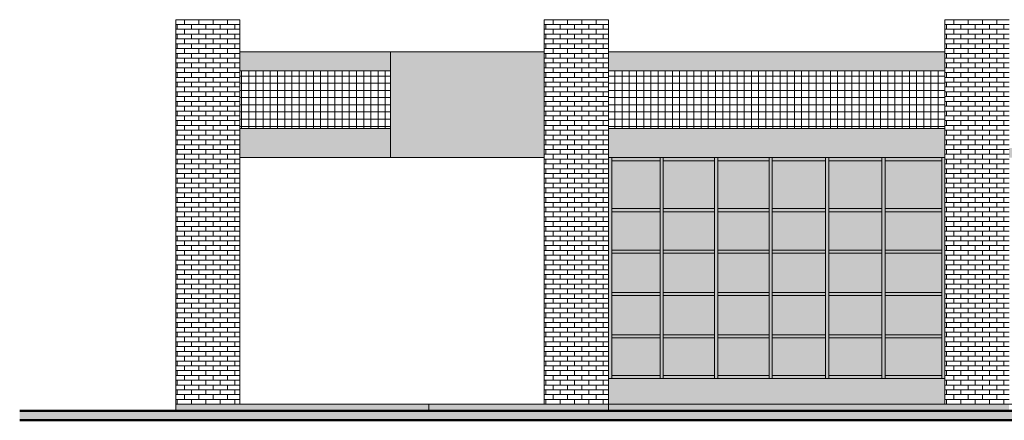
# Model space of a CAD drawing. Header units: metres. Extents: x -29 to 486, y -1 to 6.
# Tile 22 of 165: x 105 to 120, y 0 to 6. Entities that reach past the tile are written whole.
import ezdxf

# ---------------------------------------------------------------- set-up
doc = ezdxf.new("R2010")
doc.units = ezdxf.units.M
for name, color, linetype, lineweight in [('A-AREA', 32, 'Continuous', 18), ('A-DETL', 90, 'Continuous', 18), ('A-FLOR', 192, 'Continuous', 18), ('A-GLAZ-CURT', 52, 'Continuous', 18), ('A-GLAZ-CWMG', 51, 'Continuous', 18), ('A-WALL', 113, 'Continuous', 18), ('A-WALL-PATT', 111, 'Continuous', 35)]:
    doc.layers.add(name, color=color, linetype=linetype, lineweight=lineweight)
pattern_1 = [(0, (-22.91, 0), (0, 0.075), []), (90, (-22.91, 0), (-0.112, 0.075), [0.075, -0.075])]
pattern_2 = [(0, (-29.16, 0), (0, 0.075), []), (90, (-29.16, 0), (-0.112, 0.075), [0.075, -0.075])]
pattern_3 = [(0, (-34.91, 0), (0, 0.075), []), (90, (-34.91, 0), (-0.112, 0.075), [0.075, -0.075])]
pattern_4 = [(0, (-4.338, 1.2), (0, 0.112), []), (90, (-4.338, 1.2), (-0.112, 7e-18), [])]

# ---------------------------------------------------------------- blocks, each defined once
blk = doc.blocks.new('Painel do sistema - Envidraçado-955499-Oeste')
at = {"layer": 'A-GLAZ-CURT'}
blk.add_hatch(color=256, dxfattribs=at).paths.add_polyline_path([(-28.28, 0.45), (-28.28, 1.035), (-29.035, 1.035), (-29.035, 0.45)], flags=0)
blk = doc.blocks.new('Painel do sistema - Envidraçado-2527756-Oeste')
at = {"layer": 'A-GLAZ-CURT'}
blk.add_hatch(color=256, dxfattribs=at).paths.add_polyline_path([(-26.58, 0.45), (-26.58, 1.035), (-27.38, 1.035), (-27.38, 0.45)], flags=0)
blk = doc.blocks.new('Painel do sistema - Envidraçado-2527794-Oeste')
at = {"layer": 'A-GLAZ-CURT'}
blk.add_hatch(color=256, dxfattribs=at).paths.add_polyline_path([(-26.221, 0.45), (-25.7, 0.45), (-25.7, 1.035), (-26.53, 1.035), (-26.53, 0.45)], flags=0)
blk = doc.blocks.new('Montante retangular - 50 x 150 mm-2527810-Oeste')
at = {"layer": 'A-GLAZ-CWMG'}
blk.add_hatch(color=256, dxfattribs=at).paths.add_polyline_path([(-24.77, 3.8), (-23.885, 3.8), (-23.885, 3.85), (-24.77, 3.85)], flags=0)
for p, q in [((-24.77, 3.8), (-24.77, 3.85)), ((-23.885, 3.85), (-23.885, 3.8)), ((-24.77, 3.8), (-23.885, 3.8))]:
    blk.add_line(p, q, dxfattribs=at)
blk = doc.blocks.new('Montante retangular - 50 x 150 mm-941949-Oeste')
at = {"layer": 'A-GLAZ-CWMG'}
blk.add_hatch(color=256, dxfattribs=at).paths.add_polyline_path([(-27.43, 3.8), (-27.43, 3.85), (-28.23, 3.85), (-28.23, 3.8)], flags=0)
for p, q in [((-28.23, 3.8), (-28.23, 3.85)), ((-27.43, 3.85), (-27.43, 3.8)), ((-28.23, 3.8), (-27.43, 3.8))]:
    blk.add_line(p, q, dxfattribs=at)
blk = doc.blocks.new('Montante retangular - 50 x 150 mm-2527788-Oeste')
at = {"layer": 'A-GLAZ-CWMG'}
blk.add_hatch(color=256, dxfattribs=at).paths.add_polyline_path([(-26.53, 3.8), (-25.7, 3.8), (-25.7, 3.85), (-26.53, 3.85)], flags=0)
for p, q in [((-26.53, 3.8), (-26.53, 3.85)), ((-25.7, 3.85), (-25.7, 3.8)), ((-26.53, 3.8), (-25.7, 3.8))]:
    blk.add_line(p, q, dxfattribs=at)
blk = doc.blocks.new('Montante retangular - 50 x 150 mm-165699-Oeste')
at = {"layer": 'A-GLAZ-CWMG'}
blk.add_hatch(color=256, dxfattribs=at).paths.add_polyline_path([(-28.28, 0.4), (-28.28, 0.45), (-29.035, 0.45), (-29.035, 0.4)], flags=0)
for p, q in [((-29.035, 0.4), (-29.035, 0.45)), ((-28.28, 0.45), (-29.035, 0.45)), ((-28.28, 0.45), (-28.28, 0.4))]:
    blk.add_line(p, q, dxfattribs=at)
blk = doc.blocks.new('Montante retangular - 50 x 150 mm-941950-Oeste')
at = {"layer": 'A-GLAZ-CWMG'}
blk.add_hatch(color=256, dxfattribs=at).paths.add_polyline_path([(-26.58, 0.4), (-26.58, 0.45), (-27.38, 0.45), (-27.38, 0.4)], flags=0)
for p, q in [((-27.38, 0.4), (-27.38, 0.45)), ((-26.58, 0.45), (-27.38, 0.45)), ((-26.58, 0.45), (-26.58, 0.4))]:
    blk.add_line(p, q, dxfattribs=at)
blk = doc.blocks.new('Montante retangular - 50 x 150 mm-2527789-Oeste')
at = {"layer": 'A-GLAZ-CWMG'}
blk.add_hatch(color=256, dxfattribs=at).paths.add_polyline_path([(-26.221, 0.4), (-25.7, 0.4), (-25.7, 0.45), (-26.53, 0.45), (-26.53, 0.4)], flags=0)
for p, q in [((-26.53, 0.4), (-26.53, 0.45)), ((-25.7, 0.45), (-26.53, 0.45)), ((-25.7, 0.45), (-25.7, 0.4))]:
    blk.add_line(p, q, dxfattribs=at)
blk = doc.blocks.new('Montante retangular - 50 x 150 mm-955500-Oeste')
at = {"layer": 'A-GLAZ-CWMG'}
blk.add_hatch(color=256, dxfattribs=at).paths.add_polyline_path([(-23.835, 0.4), (-23.835, 1.06), (-23.885, 1.06), (-23.885, 0.4)], flags=0)
blk.add_line((-23.885, 1.06), (-23.885, 0.4), dxfattribs=at)
blk = doc.blocks.new('Montante retangular - 50 x 150 mm-2526918-Oeste')
at = {"layer": 'A-GLAZ-CWMG'}
blk.add_hatch(color=256, dxfattribs=at).paths.add_polyline_path([(-29.035, 3.03), (-29.035, 3.85), (-29.085, 3.85), (-29.085, 3.03)], flags=0)
blk.add_line((-29.035, 3.03), (-29.035, 3.85), dxfattribs=at)
blk = doc.blocks.new('Montante retangular - 50 x 150 mm-165702-Oeste')
at = {"layer": 'A-GLAZ-CWMG'}
blk.add_hatch(color=256, dxfattribs=at).paths.add_polyline_path([(-29.035, 3.8), (-28.28, 3.8), (-28.28, 3.85), (-29.035, 3.85)], flags=0)
for p, q in [((-29.035, 3.8), (-29.035, 3.85)), ((-28.28, 3.85), (-28.28, 3.8)), ((-29.035, 3.8), (-28.28, 3.8))]:
    blk.add_line(p, q, dxfattribs=at)
blk = doc.blocks.new('Painel do sistema - Envidraçado-2527813-Oeste')
at = {"layer": 'A-GLAZ-CURT'}
blk.add_hatch(color=256, dxfattribs=at).paths.add_polyline_path([(-23.885, 0.45), (-23.885, 1.035), (-24.77, 1.035), (-24.77, 0.45)], flags=0)
blk = doc.blocks.new('Montante retangular - 50 x 150 mm-2527811-Oeste')
at = {"layer": 'A-GLAZ-CWMG'}
blk.add_hatch(color=256, dxfattribs=at).paths.add_polyline_path([(-23.885, 0.4), (-23.885, 0.45), (-24.77, 0.45), (-24.77, 0.4)], flags=0)
for p, q in [((-24.77, 0.4), (-24.77, 0.45)), ((-23.885, 0.45), (-24.77, 0.45)), ((-23.885, 0.45), (-23.885, 0.4))]:
    blk.add_line(p, q, dxfattribs=at)
blk = doc.blocks.new('Montante retangular - 50 x 150 mm-955498-Oeste')
at = {"layer": 'A-GLAZ-CWMG'}
blk.add_hatch(color=256, dxfattribs=at).paths.add_polyline_path([(-28.28, 0.4), (-28.23, 0.4), (-28.23, 1.06), (-28.28, 1.06), (-28.28, 0.45)], flags=0)
for p, q in [((-28.28, 1.06), (-28.28, 0.4)), ((-28.23, 0.4), (-28.23, 1.06))]:
    blk.add_line(p, q, dxfattribs=at)
blk = doc.blocks.new('Painel do sistema - Envidraçado-1797970-Oeste')
at = {"layer": 'A-GLAZ-CURT'}
blk.add_hatch(color=256, dxfattribs=at).paths.add_polyline_path([(-28.28, 2.405), (-28.28, 3.005), (-29.035, 3.005), (-29.035, 2.405)], flags=0)
blk = doc.blocks.new('Painel do sistema - Envidraçado-2527757-Oeste')
at = {"layer": 'A-GLAZ-CURT'}
blk.add_hatch(color=256, dxfattribs=at).paths.add_polyline_path([(-27.43, 2.405), (-27.43, 3.005), (-28.23, 3.005), (-28.23, 2.405)], flags=0)
blk = doc.blocks.new('Painel do sistema - Envidraçado-2527796-Oeste')
at = {"layer": 'A-GLAZ-CURT'}
blk.add_hatch(color=256, dxfattribs=at).paths.add_polyline_path([(-26.221, 2.405), (-25.7, 2.405), (-25.7, 3.005), (-26.53, 3.005), (-26.53, 2.405)], flags=0)
blk = doc.blocks.new('Painel do sistema - Envidraçado-2527814-Oeste')
at = {"layer": 'A-GLAZ-CURT'}
blk.add_hatch(color=256, dxfattribs=at).paths.add_polyline_path([(-23.885, 2.405), (-23.885, 3.005), (-24.77, 3.005), (-24.77, 2.405)], flags=0)
blk = doc.blocks.new('Montante retangular - 50 x 150 mm-1797972-Oeste')
at = {"layer": 'A-GLAZ-CWMG'}
blk.add_hatch(color=256, dxfattribs=at).paths.add_polyline_path([(-23.835, 2.38), (-23.835, 3.03), (-23.885, 3.03), (-23.885, 2.38)], flags=0)
blk.add_line((-23.885, 3.03), (-23.885, 2.38), dxfattribs=at)
blk = doc.blocks.new('Montante retangular - 50 x 150 mm-955439-Oeste')
at = {"layer": 'A-GLAZ-CWMG'}
blk.add_hatch(color=256, dxfattribs=at).paths.add_polyline_path([(-29.085, 1.72), (-29.035, 1.72), (-29.035, 2.38), (-29.085, 2.38), (-29.085, 1.745)], flags=0)
blk.add_line((-29.035, 1.72), (-29.035, 2.38), dxfattribs=at)
blk = doc.blocks.new('Montante retangular - 50 x 150 mm-165960-Oeste')
at = {"layer": 'A-GLAZ-CWMG'}
blk.add_hatch(color=256, dxfattribs=at).paths.add_polyline_path([(-28.28, 2.355), (-28.28, 2.405), (-29.035, 2.405), (-29.035, 2.355)], flags=0)
for p, q in [((-29.035, 2.355), (-29.035, 2.405)), ((-28.28, 2.405), (-29.035, 2.405)), ((-29.035, 2.355), (-28.28, 2.355)), ((-28.28, 2.405), (-28.28, 2.355))]:
    blk.add_line(p, q, dxfattribs=at)
blk = doc.blocks.new('Montante retangular - 50 x 150 mm-966195-Oeste')
at = {"layer": 'A-GLAZ-CWMG'}
blk.add_hatch(color=256, dxfattribs=at).paths.add_polyline_path([(-27.43, 2.355), (-27.43, 2.405), (-28.23, 2.405), (-28.23, 2.355)], flags=0)
for p, q in [((-28.23, 2.355), (-28.23, 2.405)), ((-27.43, 2.405), (-28.23, 2.405)), ((-28.23, 2.355), (-27.43, 2.355)), ((-27.43, 2.405), (-27.43, 2.355))]:
    blk.add_line(p, q, dxfattribs=at)
blk = doc.blocks.new('Montante retangular - 50 x 150 mm-2527792-Oeste')
at = {"layer": 'A-GLAZ-CWMG'}
blk.add_hatch(color=256, dxfattribs=at).paths.add_polyline_path([(-26.221, 2.355), (-25.7, 2.355), (-25.7, 2.405), (-26.53, 2.405), (-26.53, 2.355)], flags=0)
for p, q in [((-26.53, 2.355), (-26.53, 2.405)), ((-25.7, 2.405), (-26.53, 2.405)), ((-26.53, 2.355), (-25.7, 2.355)), ((-25.7, 2.405), (-25.7, 2.355))]:
    blk.add_line(p, q, dxfattribs=at)
blk = doc.blocks.new('Montante retangular - 50 x 150 mm-2527812-Oeste')
at = {"layer": 'A-GLAZ-CWMG'}
blk.add_hatch(color=256, dxfattribs=at).paths.add_polyline_path([(-23.885, 2.355), (-23.885, 2.405), (-24.77, 2.405), (-24.77, 2.355)], flags=0)
for p, q in [((-24.77, 2.355), (-24.77, 2.405)), ((-23.885, 2.405), (-24.77, 2.405)), ((-24.77, 2.355), (-23.885, 2.355)), ((-23.885, 2.405), (-23.885, 2.355))]:
    blk.add_line(p, q, dxfattribs=at)
blk = doc.blocks.new('Montante retangular - 50 x 150 mm-1797967-Oeste')
at = {"layer": 'A-GLAZ-CWMG'}
blk.add_hatch(color=256, dxfattribs=at).paths.add_polyline_path([(-28.23, 2.38), (-28.23, 3.03), (-28.28, 3.03), (-28.28, 2.38)], flags=0)
for p, q in [((-28.28, 3.03), (-28.28, 2.38)), ((-28.23, 2.38), (-28.23, 3.03))]:
    blk.add_line(p, q, dxfattribs=at)
blk = doc.blocks.new('Painel do sistema - Envidraçado-955052-Oeste')
at = {"layer": 'A-GLAZ-CURT'}
blk.add_hatch(color=256, dxfattribs=at).paths.add_polyline_path([(-28.28, 1.745), (-28.28, 2.355), (-29.035, 2.355), (-29.035, 1.745)], flags=0)
blk = doc.blocks.new('Painel do sistema - Envidraçado-2527759-Oeste')
at = {"layer": 'A-GLAZ-CURT'}
blk.add_hatch(color=256, dxfattribs=at).paths.add_polyline_path([(-27.43, 1.745), (-27.43, 2.355), (-28.23, 2.355), (-28.23, 1.745)], flags=0)
blk = doc.blocks.new('Painel do sistema - Envidraçado-2527798-Oeste')
at = {"layer": 'A-GLAZ-CURT'}
blk.add_hatch(color=256, dxfattribs=at).paths.add_polyline_path([(-25.7, 1.745), (-25.7, 2.355), (-26.53, 2.355), (-26.53, 1.745), (-26.221, 1.745)], flags=0)
blk = doc.blocks.new('Painel do sistema - Envidraçado-2527815-Oeste')
at = {"layer": 'A-GLAZ-CURT'}
blk.add_hatch(color=256, dxfattribs=at).paths.add_polyline_path([(-23.885, 1.745), (-23.885, 2.355), (-24.77, 2.355), (-24.77, 1.745)], flags=0)
blk = doc.blocks.new('Montante retangular - 50 x 150 mm-955361-Oeste')
at = {"layer": 'A-GLAZ-CWMG'}
blk.add_hatch(color=256, dxfattribs=at).paths.add_polyline_path([(-23.885, 1.72), (-23.835, 1.72), (-23.835, 2.38), (-23.885, 2.38), (-23.885, 1.745)], flags=0)
blk.add_line((-23.885, 2.38), (-23.885, 1.72), dxfattribs=at)
blk = doc.blocks.new('Montante retangular - 50 x 150 mm-955352-Oeste')
at = {"layer": 'A-GLAZ-CWMG'}
blk.add_hatch(color=256, dxfattribs=at).paths.add_polyline_path([(-28.23, 1.72), (-28.23, 2.38), (-28.28, 2.38), (-28.28, 1.72)], flags=0)
for p, q in [((-28.28, 2.38), (-28.28, 1.72)), ((-28.23, 1.72), (-28.23, 2.38))]:
    blk.add_line(p, q, dxfattribs=at)
blk = doc.blocks.new('Montante retangular - 50 x 150 mm-955501-Oeste')
at = {"layer": 'A-GLAZ-CWMG'}
blk.add_hatch(color=256, dxfattribs=at).paths.add_polyline_path([(-29.085, 0.4), (-29.035, 0.4), (-29.035, 1.06), (-29.085, 1.06), (-29.085, 0.45)], flags=0)
blk.add_line((-29.035, 0.4), (-29.035, 1.06), dxfattribs=at)
blk = doc.blocks.new('Painel do sistema - Envidraçado-2526919-Oeste')
at = {"layer": 'A-GLAZ-CURT'}
blk.add_hatch(color=256, dxfattribs=at).paths.add_polyline_path([(-22.205, 3.055), (-22.03, 3.055), (-22.03, 3.8), (-22.785, 3.8), (-22.785, 3.055)], flags=0)
blk = doc.blocks.new('Painel do sistema - Envidraçado-2527761-Oeste')
at = {"layer": 'A-GLAZ-CURT'}
blk.add_hatch(color=256, dxfattribs=at).paths.add_polyline_path([(-27.43, 3.055), (-27.43, 3.8), (-28.23, 3.8), (-28.23, 3.055)], flags=0)
blk = doc.blocks.new('Painel do sistema - Envidraçado-2527800-Oeste')
at = {"layer": 'A-GLAZ-CURT'}
blk.add_hatch(color=256, dxfattribs=at).paths.add_polyline_path([(-26.221, 3.055), (-25.7, 3.055), (-25.7, 3.8), (-26.53, 3.8), (-26.53, 3.055)], flags=0)
blk = doc.blocks.new('Painel do sistema - Envidraçado-2527816-Oeste')
at = {"layer": 'A-GLAZ-CURT'}
blk.add_hatch(color=256, dxfattribs=at).paths.add_polyline_path([(-23.885, 3.055), (-23.885, 3.8), (-24.77, 3.8), (-24.77, 3.055)], flags=0)
blk = doc.blocks.new('Montante retangular - 50 x 150 mm-1797981-Oeste')
at = {"layer": 'A-GLAZ-CWMG'}
blk.add_hatch(color=256, dxfattribs=at).paths.add_polyline_path([(-22.785, 2.38), (-22.785, 3.03), (-22.835, 3.03), (-22.835, 2.38)], flags=0)
blk.add_line((-22.785, 2.38), (-22.785, 3.03), dxfattribs=at)
blk = doc.blocks.new('Montante retangular - 50 x 150 mm-2526924-Oeste')
at = {"layer": 'A-GLAZ-CWMG'}
blk.add_hatch(color=256, dxfattribs=at).paths.add_polyline_path([(-17.835, 3.03), (-17.835, 3.85), (-17.885, 3.85), (-17.885, 3.03)], flags=0)
blk.add_line((-17.885, 3.85), (-17.885, 3.03), dxfattribs=at)
blk = doc.blocks.new('Montante retangular - 50 x 150 mm-2526917-Oeste')
at = {"layer": 'A-GLAZ-CWMG'}
blk.add_hatch(color=256, dxfattribs=at).paths.add_polyline_path([(-22.03, 3.03), (-21.98, 3.03), (-21.98, 3.85), (-22.03, 3.85), (-22.03, 3.055)], flags=0)
for p, q in [((-22.03, 3.85), (-22.03, 3.03)), ((-21.98, 3.03), (-21.98, 3.85))]:
    blk.add_line(p, q, dxfattribs=at)

msp = doc.modelspace()

# ---------------------------------------------------------------- hatches: boundary and pattern name
at = {"layer": 'A-FLOR'}
for points in [[(113.129, 3.85), (113.28, 3.85), (113.28, 4), (108.53, 4), (108.53, 3.85), (110.884, 3.85)], [(110.884, -0.1), (111.48, -0.1), (111.48, 0), (107.53, 0), (107.53, -0.1), (110.88, -0.1)], [(114.28, -0.1), (114.28, 0), (111.48, 0), (111.48, -0.1), (114.13, -0.1)], [(114.28, -0.1), (119.53, -0.1), (119.53, 0), (114.28, 0)], [(120.38, -0.1), (120.53, -0.1), (120.53, 0), (119.53, 0), (119.53, -0.1)]]:
    msp.add_hatch(color=256, dxfattribs=at).paths.add_polyline_path(points, flags=0)
h = msp.add_hatch(color=256, dxfattribs=at)
h.paths.add_polyline_path([(153.289, 3.85), (155.155, 3.85), (155.155, 4), (144.88, 4), (144.88, 3.85), (152.03, 3.85)], flags=0)
h.paths.add_polyline_path([(117.145, 3.85), (119.53, 3.85), (119.53, 4), (114.28, 4), (114.28, 3.85)], flags=0)
h.paths.add_polyline_path([(120.53, 3.85), (125.53, 3.85), (125.53, 4), (120.53, 4)], flags=0)
h.paths.add_polyline_path([(126.53, 3.85), (131.53, 3.85), (131.53, 4), (126.53, 4)], flags=0)
h.paths.add_polyline_path([(143.38, 3.85), (143.38, 4), (139.03, 4), (139.03, 3.85), (143.375, 3.85)], flags=0)
h.paths.add_polyline_path([(132.53, 3.85), (137.53, 3.85), (137.53, 4), (132.53, 4)], flags=0)
h = msp.add_hatch(color=256, dxfattribs=at)
h.paths.add_polyline_path([(160.751, -0.25), (169.354, -0.25), (169.354, -0.1), (160.751, -0.1)], flags=0)
h.paths.add_polyline_path([(110.88, -0.25), (135.697, -0.25), (135.697, -0.1), (105.097, -0.1), (105.097, -0.25)], flags=0)
at = {"layer": 'A-WALL'}
for points in [[(110.73, 5.2), (110.73, 5.5), (108.53, 5.5), (108.53, 5.2)], [(110.843, 5.2), (110.88, 5.2), (110.88, 5.5), (110.73, 5.5), (110.73, 5.2)], [(113.129, 4), (113.28, 4), (113.28, 5.5), (110.88, 5.5), (110.88, 4)], [(114.28, 5.2), (119.53, 5.2), (119.53, 5.5), (114.28, 5.5)], [(108.53, 4), (110.73, 4), (110.73, 4.3), (108.53, 4.3)], [(110.88, 4), (110.88, 4.3), (110.73, 4.3), (110.73, 4)], [(114.28, 4), (119.53, 4), (119.53, 4.3), (114.28, 4.3), (114.28, 4.194)], [(117.145, 0), (119.53, 0), (119.53, 0.4), (114.28, 0.4), (114.28, 0)]]:
    msp.add_hatch(color=256, dxfattribs=at).paths.add_polyline_path(points, flags=0)
at = {"layer": 'A-WALL-PATT', "lineweight": 18}
h = msp.add_hatch(dxfattribs=at)
h.set_pattern_fill('FP_62', color=256, style=0, pattern_type=2)
h.set_pattern_definition(pattern_3)
h.paths.add_polyline_path([(107.53, 0), (108.38, 0), (108.38, 6), (107.53, 6), (107.53, 4)], flags=0)
h = msp.add_hatch(dxfattribs=at)
h.set_pattern_fill('FP_62', color=256, style=0, pattern_type=2)
h.set_pattern_definition(pattern_3)
h.paths.add_polyline_path([(108.53, 0), (108.53, 6), (108.38, 6), (108.38, 0)], flags=0)
h = msp.add_hatch(dxfattribs=at)
h.set_pattern_fill('FP_61', color=256, style=0, pattern_type=2)
h.set_pattern_definition(pattern_2)
h.paths.add_polyline_path([(114.13, 0), (114.13, 6), (113.28, 6), (113.28, 0)], flags=0)
h = msp.add_hatch(dxfattribs=at)
h.set_pattern_fill('FP_61', color=256, style=0, pattern_type=2)
h.set_pattern_definition(pattern_2)
h.paths.add_polyline_path([(114.28, 0), (114.28, 6), (114.13, 6), (114.13, 0)], flags=0)
h = msp.add_hatch(dxfattribs=at)
h.set_pattern_fill('FP_60', color=256, style=0, pattern_type=2)
h.set_pattern_definition(pattern_1)
h.paths.add_polyline_path([(120.38, 0), (120.38, 6), (119.53, 6), (119.53, 0)], flags=0)
h = msp.add_hatch(dxfattribs=at)
h.set_pattern_fill('FP_60', color=256, style=0, pattern_type=2)
h.set_pattern_definition(pattern_1)
h.paths.add_polyline_path([(120.38, 0), (120.53, 0), (120.53, 6), (120.38, 6), (120.38, 2.26)], flags=0)
h = msp.add_hatch(dxfattribs=at)
h.set_pattern_fill('FP_63', color=256, style=0, pattern_type=2)
h.set_pattern_definition(pattern_4)
h.paths.add_polyline_path([(110.73, 4.3), (110.73, 5.2), (108.53, 5.2), (108.53, 4.3)], flags=0)
h = msp.add_hatch(dxfattribs=at)
h.set_pattern_fill('FP_63', color=256, style=0, pattern_type=2)
h.set_pattern_definition(pattern_4)
h.paths.add_polyline_path([(110.88, 4.3), (110.88, 5.2), (110.73, 5.2), (110.73, 4.3)], flags=0)
h = msp.add_hatch(dxfattribs=at)
h.set_pattern_fill('FP_63', color=256, style=0, pattern_type=2)
h.set_pattern_definition(pattern_4)
h.paths.add_polyline_path([(116.14, 4.3), (119.53, 4.3), (119.53, 5.2), (114.28, 5.2), (114.28, 4.3)], flags=0)

# ---------------------------------------------------------------- linework, layer by layer
at = {"layer": 'A-AREA'}
msp.add_line((108.53, 0), (111.56, 0), dxfattribs=at)
at = {"layer": 'A-DETL'}
for p, q in [((110.88, 3.85), (110.88, 4.3)), ((119.53, 3.85), (114.28, 3.85))]:
    msp.add_line(p, q, dxfattribs=at)
at = {"layer": 'A-FLOR'}
for p, q in [((113.28, 3.85), (108.53, 3.85)), ((107.53, 0), (107.53, -0.1)), ((108.53, 0), (113.28, 0)), ((111.48, -0.1), (111.48, 0)), ((114.28, 0), (114.28, -0.1))]:
    msp.add_line(p, q, dxfattribs=at)
at = {"layer": 'A-FLOR', "lineweight": 50}
for p, q in [((135.697, -0.1), (105.097, -0.1)), ((105.097, -0.25), (135.697, -0.25))]:
    msp.add_line(p, q, dxfattribs=at)
at = {"layer": 'A-WALL'}
for p, q in [((108.53, 6), (107.53, 6)), ((107.53, 6), (107.53, 0)), ((108.53, 6), (108.53, 0)), ((114.28, 6), (113.28, 6)), ((113.28, 6), (113.28, 0)), ((114.28, 6), (114.28, 0)), ((120.53, 6), (119.53, 6)), ((119.53, 6), (119.53, 0)), ((113.28, 5.5), (108.53, 5.5)), ((110.88, 5.5), (110.88, 4)), ((114.28, 5.5), (119.53, 5.5)), ((108.53, 5.2), (110.88, 5.2)), ((114.28, 5.2), (119.53, 5.2)), ((110.88, 4.3), (108.53, 4.3)), ((119.53, 4.3), (114.28, 4.3)), ((119.53, 0.4), (114.28, 0.4)), ((107.53, 0), (108.53, 0)), ((113.28, 0), (135.697, 0))]:
    msp.add_line(p, q, dxfattribs=at)

# ---------------------------------------------------------------- block references
at = {"layer": 'A-GLAZ-CURT'}
for name, p in [('Painel do sistema - Envidraçado-2526919-Oeste', (137.116, 0)), ('Painel do sistema - Envidraçado-2527761-Oeste', (143.366, 0)), ('Painel do sistema - Envidraçado-2527761-Oeste', (144.216, 0)), ('Painel do sistema - Envidraçado-2527800-Oeste', (143.366, 0)), ('Painel do sistema - Envidraçado-2527800-Oeste', (144.246, 0)), ('Painel do sistema - Envidraçado-2527816-Oeste', (143.366, 0)), ('Painel do sistema - Envidraçado-1797970-Oeste', (143.366, 0)), ('Painel do sistema - Envidraçado-2527757-Oeste', (143.366, 0)), ('Painel do sistema - Envidraçado-2527757-Oeste', (144.216, 0)), ('Painel do sistema - Envidraçado-2527796-Oeste', (143.366, 0)), ('Painel do sistema - Envidraçado-2527796-Oeste', (144.246, 0)), ('Painel do sistema - Envidraçado-2527814-Oeste', (143.366, 0)), ('Painel do sistema - Envidraçado-955052-Oeste', (143.366, 0)), ('Painel do sistema - Envidraçado-2527759-Oeste', (143.366, 0)), ('Painel do sistema - Envidraçado-2527759-Oeste', (144.216, 0)), ('Painel do sistema - Envidraçado-2527798-Oeste', (143.366, 0)), ('Painel do sistema - Envidraçado-2527798-Oeste', (144.246, 0)), ('Painel do sistema - Envidraçado-2527815-Oeste', (143.366, 0)), ('Painel do sistema - Envidraçado-955052-Oeste', (143.366, -0.66)), ('Painel do sistema - Envidraçado-2527759-Oeste', (143.366, -0.66)), ('Painel do sistema - Envidraçado-2527759-Oeste', (144.216, -0.66)), ('Painel do sistema - Envidraçado-2527798-Oeste', (143.366, -0.66)), ('Painel do sistema - Envidraçado-2527798-Oeste', (144.246, -0.66)), ('Painel do sistema - Envidraçado-2527815-Oeste', (143.366, -0.66)), ('Painel do sistema - Envidraçado-955499-Oeste', (143.366, 0)), ('Painel do sistema - Envidraçado-2527756-Oeste', (142.516, 0)), ('Painel do sistema - Envidraçado-2527756-Oeste', (143.366, 0)), ('Painel do sistema - Envidraçado-2527794-Oeste', (143.366, 0)), ('Painel do sistema - Envidraçado-2527794-Oeste', (144.246, 0)), ('Painel do sistema - Envidraçado-2527813-Oeste', (143.366, 0))]:
    msp.add_blockref(name, p, dxfattribs=at)
at = {"layer": 'A-GLAZ-CWMG'}
for name, p in [('Montante retangular - 50 x 150 mm-2526918-Oeste', (143.366, 0)), ('Montante retangular - 50 x 150 mm-165702-Oeste', (143.366, 0)), ('Montante retangular - 50 x 150 mm-2526917-Oeste', (137.116, 0)), ('Montante retangular - 50 x 150 mm-941949-Oeste', (143.366, 0)), ('Montante retangular - 50 x 150 mm-2526917-Oeste', (137.966, 0)), ('Montante retangular - 50 x 150 mm-941949-Oeste', (144.216, 0)), ('Montante retangular - 50 x 150 mm-2526917-Oeste', (138.816, 0)), ('Montante retangular - 50 x 150 mm-2527788-Oeste', (143.366, 0)), ('Montante retangular - 50 x 150 mm-2526917-Oeste', (139.696, 0)), ('Montante retangular - 50 x 150 mm-2527788-Oeste', (144.246, 0)), ('Montante retangular - 50 x 150 mm-2526917-Oeste', (140.576, 0)), ('Montante retangular - 50 x 150 mm-2527810-Oeste', (143.366, 0)), ('Montante retangular - 50 x 150 mm-2526924-Oeste', (137.366, 0)), ('Montante retangular - 50 x 150 mm-1797981-Oeste', (137.116, 0)), ('Montante retangular - 50 x 150 mm-165960-Oeste', (143.366, 0.65)), ('Montante retangular - 50 x 150 mm-1797967-Oeste', (143.366, 0)), ('Montante retangular - 50 x 150 mm-966195-Oeste', (143.366, 0.65)), ('Montante retangular - 50 x 150 mm-1797967-Oeste', (144.216, 0)), ('Montante retangular - 50 x 150 mm-966195-Oeste', (144.216, 0.65)), ('Montante retangular - 50 x 150 mm-1797967-Oeste', (145.066, 0)), ('Montante retangular - 50 x 150 mm-2527792-Oeste', (143.366, 0.65)), ('Montante retangular - 50 x 150 mm-1797967-Oeste', (145.946, 0)), ('Montante retangular - 50 x 150 mm-2527792-Oeste', (144.246, 0.65)), ('Montante retangular - 50 x 150 mm-1797967-Oeste', (146.826, 0)), ('Montante retangular - 50 x 150 mm-2527812-Oeste', (143.366, 0.65)), ('Montante retangular - 50 x 150 mm-1797972-Oeste', (143.366, 0)), ('Montante retangular - 50 x 150 mm-955439-Oeste', (143.366, 0)), ('Montante retangular - 50 x 150 mm-165960-Oeste', (143.366, 0)), ('Montante retangular - 50 x 150 mm-955352-Oeste', (143.366, 0)), ('Montante retangular - 50 x 150 mm-966195-Oeste', (143.366, 0)), ('Montante retangular - 50 x 150 mm-955352-Oeste', (144.216, 0)), ('Montante retangular - 50 x 150 mm-966195-Oeste', (144.216, 0)), ('Montante retangular - 50 x 150 mm-955352-Oeste', (145.066, 0)), ('Montante retangular - 50 x 150 mm-2527792-Oeste', (143.366, 0)), ('Montante retangular - 50 x 150 mm-955352-Oeste', (145.946, 0)), ('Montante retangular - 50 x 150 mm-2527792-Oeste', (144.246, 0)), ('Montante retangular - 50 x 150 mm-955352-Oeste', (146.826, 0)), ('Montante retangular - 50 x 150 mm-2527812-Oeste', (143.366, 0)), ('Montante retangular - 50 x 150 mm-955361-Oeste', (143.366, 0)), ('Montante retangular - 50 x 150 mm-955439-Oeste', (143.366, -0.66)), ('Montante retangular - 50 x 150 mm-165960-Oeste', (143.366, -0.66)), ('Montante retangular - 50 x 150 mm-955352-Oeste', (143.366, -0.66)), ('Montante retangular - 50 x 150 mm-966195-Oeste', (143.366, -0.66)), ('Montante retangular - 50 x 150 mm-955352-Oeste', (144.216, -0.66)), ('Montante retangular - 50 x 150 mm-966195-Oeste', (144.216, -0.66)), ('Montante retangular - 50 x 150 mm-955352-Oeste', (145.066, -0.66)), ('Montante retangular - 50 x 150 mm-2527792-Oeste', (143.366, -0.66)), ('Montante retangular - 50 x 150 mm-955352-Oeste', (145.946, -0.66)), ('Montante retangular - 50 x 150 mm-2527792-Oeste', (144.246, -0.66)), ('Montante retangular - 50 x 150 mm-955352-Oeste', (146.826, -0.66)), ('Montante retangular - 50 x 150 mm-2527812-Oeste', (143.366, -0.66)), ('Montante retangular - 50 x 150 mm-955361-Oeste', (143.366, -0.66)), ('Montante retangular - 50 x 150 mm-165960-Oeste', (143.366, -1.32)), ('Montante retangular - 50 x 150 mm-966195-Oeste', (143.366, -1.32)), ('Montante retangular - 50 x 150 mm-966195-Oeste', (144.216, -1.32)), ('Montante retangular - 50 x 150 mm-2527792-Oeste', (143.366, -1.32)), ('Montante retangular - 50 x 150 mm-2527792-Oeste', (144.246, -1.32)), ('Montante retangular - 50 x 150 mm-2527812-Oeste', (143.366, -1.32)), ('Montante retangular - 50 x 150 mm-955501-Oeste', (143.366, 0)), ('Montante retangular - 50 x 150 mm-955498-Oeste', (143.366, 0)), ('Montante retangular - 50 x 150 mm-955498-Oeste', (144.216, 0)), ('Montante retangular - 50 x 150 mm-955498-Oeste', (145.066, 0)), ('Montante retangular - 50 x 150 mm-955498-Oeste', (145.946, 0)), ('Montante retangular - 50 x 150 mm-955498-Oeste', (146.826, 0)), ('Montante retangular - 50 x 150 mm-955500-Oeste', (143.366, 0)), ('Montante retangular - 50 x 150 mm-165699-Oeste', (143.366, 0)), ('Montante retangular - 50 x 150 mm-941950-Oeste', (142.516, 0)), ('Montante retangular - 50 x 150 mm-941950-Oeste', (143.366, 0)), ('Montante retangular - 50 x 150 mm-2527789-Oeste', (143.366, 0)), ('Montante retangular - 50 x 150 mm-2527789-Oeste', (144.246, 0)), ('Montante retangular - 50 x 150 mm-2527811-Oeste', (143.366, 0))]:
    msp.add_blockref(name, p, dxfattribs=at)

doc.saveas('drawing.dxf')
